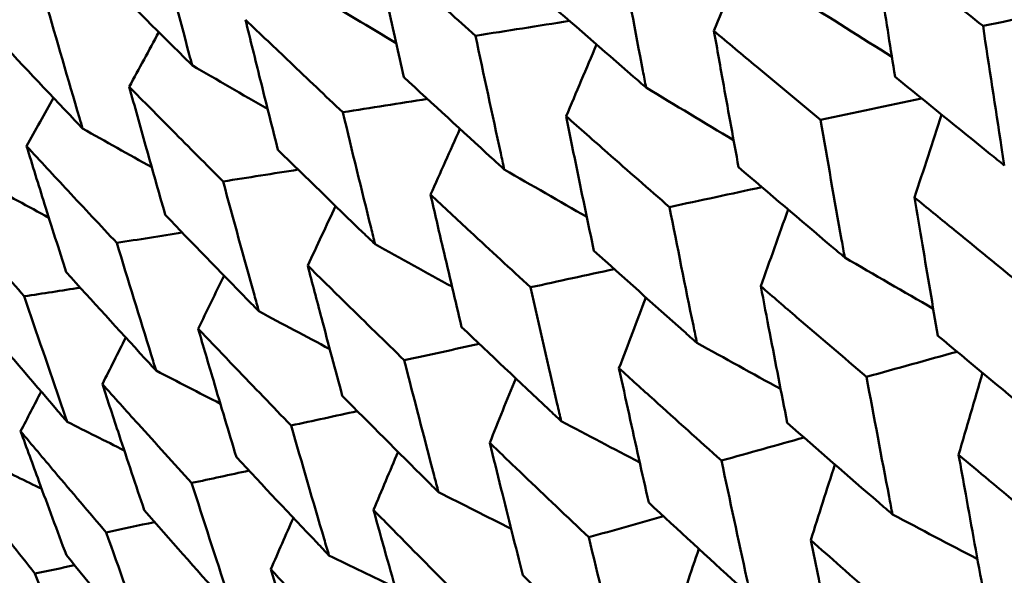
# Model space of a CAD drawing. Header units: millimetres. Extents: x 563 to 2732, y 83 to 2094.
# Tile 27 of 74: x 967.55 to 971.99, y 153.24 to 155.75. Entities that reach past the tile are written whole.
import ezdxf

# ---------------------------------------------------------------- set-up
doc = ezdxf.new("R2010")
doc.units = ezdxf.units.MM
doc.header["$LTSCALE"] = 10
doc.layers.add('Widoczne (ISO)', color=7, linetype='Continuous', lineweight=50)

msp = doc.modelspace()

# ---------------------------------------------------------------- linework, layer by layer
at = {"layer": 'Widoczne (ISO)'}
msp.add_circle((1001.597, 132.9621), 50, dxfattribs=at)
for points, knots in [([(968.3229, 155.5423), (968.3186, 155.5585), (968.3143, 155.5748), (968.2633, 155.769), (968.2172, 155.9473), (968.1716, 156.1258)], [0.0853813, 0.0853813, 0.0853813, 0.0853813, 0.09097809, 0.09097809, 0.15214536, 0.15214536, 0.15214536, 0.15214536]), ([(971.8902, 155.7195), (971.7912, 155.7979), (971.6924, 155.8763), (971.5278, 156.0074), (971.462, 156.06), (971.3962, 156.1126)], [0.02104899, 0.02104899, 0.02104899, 0.02104899, 0.0615671, 0.0615671, 0.08866561, 0.08866561, 0.08866561, 0.08866561]), ([(971.3962, 156.1126), (971.4089, 156.0294), (971.4217, 155.9462), (971.4539, 155.7387), (971.4734, 155.6145), (971.4932, 155.4903)], [0.03448054, 0.03448054, 0.03448054, 0.03448054, 0.06157222, 0.06157222, 0.10209717, 0.10209717, 0.10209717, 0.10209717]), ([(969.601, 155.6755), (969.5187, 155.7491), (969.4366, 155.8228), (969.2852, 155.9591), (969.2159, 156.0218), (969.1467, 156.0845)], [0.02528165, 0.02528165, 0.02528165, 0.02528165, 0.06150593, 0.06150593, 0.09223152, 0.09223152, 0.09223152, 0.09223152]), ([(969.1467, 156.0845), (969.1664, 155.9932), (969.1862, 155.902), (969.2298, 155.7035), (969.2536, 155.5961), (969.2776, 155.4889)], [0.03078053, 0.03078053, 0.03078053, 0.03078053, 0.06149921, 0.06149921, 0.09773041, 0.09773041, 0.09773041, 0.09773041]), ([(970.3706, 155.4416), (970.3658, 155.4667), (970.3609, 155.4919), (970.322, 155.6954), (970.2883, 155.8742), (970.2551, 156.0532)], [0.0806421, 0.0806421, 0.0806421, 0.0806421, 0.08897282, 0.08897282, 0.14811965, 0.14811965, 0.14811965, 0.14811965]), ([(967.8972, 155.9674), (968.0265, 155.8373), (968.1564, 155.7075), (968.2988, 155.5661), (968.3109, 155.5542), (968.3229, 155.5423)], [0.0297954, 0.0297954, 0.0297954, 0.0297954, 0.09092493, 0.09092493, 0.09655955, 0.09655955, 0.09655955, 0.09655955]), ([(967.8289, 155.2571), (967.8242, 155.2731), (967.8195, 155.2891), (967.7631, 155.4802), (967.7122, 155.6557), (967.6618, 155.8315)], [0.0853813, 0.0853813, 0.0853813, 0.0853813, 0.09097809, 0.09097809, 0.15214536, 0.15214536, 0.15214536, 0.15214536]), ([(969.9025, 155.8496), (970.0386, 155.7302), (970.1753, 155.611), (970.3318, 155.4752), (970.3512, 155.4584), (970.3706, 155.4416)], [0.02983351, 0.02983351, 0.02983351, 0.02983351, 0.0889495, 0.0889495, 0.09731113, 0.09731113, 0.09731113, 0.09731113]), ([(969.0028, 155.3302), (968.9232, 155.4053), (968.8438, 155.4806), (968.6975, 155.6198), (968.6305, 155.6838), (968.5636, 155.7479)], [0.02528165, 0.02528165, 0.02528165, 0.02528165, 0.06150593, 0.06150593, 0.09223152, 0.09223152, 0.09223152, 0.09223152]), ([(968.5636, 155.7479), (968.5857, 155.658), (968.6079, 155.5681), (968.6566, 155.3725), (968.6832, 155.2667), (968.7099, 155.1611)], [0.03078053, 0.03078053, 0.03078053, 0.03078053, 0.06149921, 0.06149921, 0.09773041, 0.09773041, 0.09773041, 0.09773041]), ([(971.1571, 155.2963), (971.0607, 155.3761), (970.9646, 155.4562), (970.8046, 155.5899), (970.7406, 155.6435), (970.6766, 155.6972)], [0.02104899, 0.02104899, 0.02104899, 0.02104899, 0.0615671, 0.0615671, 0.08866561, 0.08866561, 0.08866561, 0.08866561]), ([(970.6766, 155.6972), (970.6912, 155.615), (970.7058, 155.5329), (970.7426, 155.328), (970.7649, 155.2054), (970.7874, 155.0828)], [0.03448054, 0.03448054, 0.03448054, 0.03448054, 0.06157222, 0.06157222, 0.10209717, 0.10209717, 0.10209717, 0.10209717]), ([(971.9861, 155.091), (971.9819, 155.1176), (971.9778, 155.1443), (971.9454, 155.3536), (971.9176, 155.5364), (971.8902, 155.7195)], [0.07597559, 0.07597559, 0.07597559, 0.07597559, 0.08464777, 0.08464777, 0.14401425, 0.14401425, 0.14401425, 0.14401425]), ([(967.4193, 155.6915), (967.5436, 155.5585), (967.6686, 155.4259), (967.8058, 155.2814), (967.8173, 155.2692), (967.8289, 155.2571)], [0.0297954, 0.0297954, 0.0297954, 0.0297954, 0.09092493, 0.09092493, 0.09655955, 0.09655955, 0.09655955, 0.09655955]), ([(969.731, 155.0724), (969.7256, 155.0971), (969.7202, 155.1219), (969.6763, 155.3227), (969.6384, 155.499), (969.601, 155.6755)], [0.0806421, 0.0806421, 0.0806421, 0.0806421, 0.08897282, 0.08897282, 0.14811965, 0.14811965, 0.14811965, 0.14811965]), ([(969.2776, 155.4889), (969.4095, 155.3669), (969.5418, 155.2452), (969.6934, 155.1067), (969.7122, 155.0895), (969.731, 155.0724)], [0.02983351, 0.02983351, 0.02983351, 0.02983351, 0.0889495, 0.0889495, 0.09731113, 0.09731113, 0.09731113, 0.09731113]), ([(971.4932, 155.4903), (971.636, 155.3739), (971.7792, 155.2578), (971.9439, 155.1249), (971.965, 155.1079), (971.9861, 155.091)], [0.02530969, 0.02530969, 0.02530969, 0.02530969, 0.08465152, 0.08465152, 0.09334823, 0.09334823, 0.09334823, 0.09334823]), ([(968.4628, 155.0184), (968.3861, 155.0952), (968.3095, 155.1721), (968.1685, 155.3144), (968.1039, 155.3798), (968.0394, 155.4452)], [0.02528165, 0.02528165, 0.02528165, 0.02528165, 0.06150593, 0.06150593, 0.09223152, 0.09223152, 0.09223152, 0.09223152]), ([(968.0394, 155.4452), (968.0639, 155.3567), (968.0885, 155.2683), (968.1425, 155.0757), (968.172, 154.9716), (968.2017, 154.8676)], [0.03078053, 0.03078053, 0.03078053, 0.03078053, 0.06149921, 0.06149921, 0.09773041, 0.09773041, 0.09773041, 0.09773041]), ([(969.148, 154.7357), (969.1419, 154.7602), (969.1359, 154.7846), (969.0869, 154.9824), (969.0446, 155.1561), (969.0028, 155.3302)], [0.0806421, 0.0806421, 0.0806421, 0.0806421, 0.08897282, 0.08897282, 0.14811965, 0.14811965, 0.14811965, 0.14811965]), ([(970.4759, 154.903), (970.3824, 154.9845), (970.2891, 155.0661), (970.1339, 155.2026), (970.0717, 155.2574), (970.0097, 155.3122)], [0.02104899, 0.02104899, 0.02104899, 0.02104899, 0.0615671, 0.0615671, 0.08866561, 0.08866561, 0.08866561, 0.08866561]), ([(970.0097, 155.3122), (970.0262, 155.2311), (970.0427, 155.1501), (970.0844, 154.948), (970.1095, 154.827), (970.135, 154.7062)], [0.03448054, 0.03448054, 0.03448054, 0.03448054, 0.06157222, 0.06157222, 0.10209717, 0.10209717, 0.10209717, 0.10209717]), ([(971.2665, 154.6755), (971.2618, 154.7018), (971.2571, 154.7282), (971.2201, 154.9348), (971.1884, 155.1154), (971.1571, 155.2963)], [0.07597559, 0.07597559, 0.07597559, 0.07597559, 0.08464777, 0.08464777, 0.14401425, 0.14401425, 0.14401425, 0.14401425]), ([(967.9832, 154.7415), (967.9094, 154.82), (967.8358, 154.8986), (967.7002, 155.044), (967.6381, 155.1108), (967.5762, 155.1777)], [0.02528165, 0.02528165, 0.02528165, 0.02528165, 0.06150593, 0.06150593, 0.09223152, 0.09223152, 0.09223152, 0.09223152]), ([(967.5762, 155.1777), (967.6031, 155.0907), (967.6302, 155.0037), (967.6897, 154.8143), (967.7221, 154.7119), (967.7548, 154.6096)], [0.03078053, 0.03078053, 0.03078053, 0.03078053, 0.06149921, 0.06149921, 0.09773041, 0.09773041, 0.09773041, 0.09773041]), ([(968.7099, 155.1611), (968.8373, 155.0365), (968.9651, 154.9123), (969.1116, 154.7708), (969.1298, 154.7533), (969.148, 154.7357)], [0.02983351, 0.02983351, 0.02983351, 0.02983351, 0.0889495, 0.0889495, 0.09731113, 0.09731113, 0.09731113, 0.09731113]), ([(970.7874, 155.0828), (970.9261, 154.9641), (971.0654, 154.8456), (971.2255, 154.7101), (971.246, 154.6928), (971.2665, 154.6755)], [0.02530969, 0.02530969, 0.02530969, 0.02530969, 0.08465152, 0.08465152, 0.09334823, 0.09334823, 0.09334823, 0.09334823]), ([(968.6238, 154.4331), (968.6171, 154.4571), (968.6104, 154.4812), (968.5562, 154.676), (968.5092, 154.847), (968.4628, 155.0184)], [0.0806421, 0.0806421, 0.0806421, 0.0806421, 0.08897282, 0.08897282, 0.14811965, 0.14811965, 0.14811965, 0.14811965]), ([(967.5659, 154.5006), (967.4951, 154.5808), (967.4245, 154.6611), (967.2945, 154.8098), (967.235, 154.8781), (967.1756, 154.9465)], [0.02528165, 0.02528165, 0.02528165, 0.02528165, 0.06150593, 0.06150593, 0.09223152, 0.09223152, 0.09223152, 0.09223152]), ([(969.8493, 154.5412), (969.7588, 154.6245), (969.6685, 154.7078), (969.5182, 154.8472), (969.4581, 154.9031), (969.3981, 154.9591)], [0.02104899, 0.02104899, 0.02104899, 0.02104899, 0.0615671, 0.0615671, 0.08866561, 0.08866561, 0.08866561, 0.08866561]), ([(969.3981, 154.9591), (969.4166, 154.8791), (969.4352, 154.7993), (969.4818, 154.6001), (969.51, 154.4809), (969.5385, 154.3618)], [0.03448054, 0.03448054, 0.03448054, 0.03448054, 0.06157222, 0.06157222, 0.10209717, 0.10209717, 0.10209717, 0.10209717]), ([(972.0723, 154.5459), (971.9644, 154.6334), (971.8567, 154.721), (971.6933, 154.8545), (971.6373, 154.9003), (971.5814, 154.9462)], [0.01681985, 0.01681985, 0.01681985, 0.01681985, 0.06159108, 0.06159108, 0.08495433, 0.08495433, 0.08495433, 0.08495433]), ([(971.5814, 154.9462), (971.5932, 154.8749), (971.605, 154.8036), (971.6398, 154.5958), (971.6629, 154.4593), (971.6863, 154.323)], [0.03825175, 0.03825175, 0.03825175, 0.03825175, 0.06160817, 0.06160817, 0.10638617, 0.10638617, 0.10638617, 0.10638617]), ([(970.5996, 154.2905), (970.5943, 154.3165), (970.5889, 154.3424), (970.5472, 154.5463), (970.5113, 154.7245), (970.4759, 154.903)], [0.07597559, 0.07597559, 0.07597559, 0.07597559, 0.08464777, 0.08464777, 0.14401425, 0.14401425, 0.14401425, 0.14401425]), ([(968.2017, 154.8676), (968.3243, 154.7404), (968.4475, 154.6134), (968.5888, 154.4689), (968.6063, 154.451), (968.6238, 154.4331)], [0.02983351, 0.02983351, 0.02983351, 0.02983351, 0.0889495, 0.0889495, 0.09731113, 0.09731113, 0.09731113, 0.09731113]), ([(968.1605, 154.1656), (968.1531, 154.1893), (968.1457, 154.2129), (968.0861, 154.4046), (968.0344, 154.5729), (967.9832, 154.7415)], [0.0806421, 0.0806421, 0.0806421, 0.0806421, 0.08897282, 0.08897282, 0.14811965, 0.14811965, 0.14811965, 0.14811965]), ([(970.135, 154.7062), (970.2695, 154.585), (970.4045, 154.4641), (970.5599, 154.3258), (970.5797, 154.3081), (970.5996, 154.2905)], [0.02530969, 0.02530969, 0.02530969, 0.02530969, 0.08465152, 0.08465152, 0.09334823, 0.09334823, 0.09334823, 0.09334823]), ([(969.2798, 154.2124), (969.1924, 154.2974), (969.1052, 154.3826), (968.9602, 154.525), (968.9021, 154.5821), (968.8442, 154.6393)], [0.02104899, 0.02104899, 0.02104899, 0.02104899, 0.0615671, 0.0615671, 0.08866561, 0.08866561, 0.08866561, 0.08866561]), ([(968.8442, 154.6393), (968.8648, 154.5606), (968.8855, 154.4819), (968.9374, 154.2858), (968.9688, 154.1684), (969.0004, 154.0511)], [0.03448054, 0.03448054, 0.03448054, 0.03448054, 0.06157222, 0.06157222, 0.10209717, 0.10209717, 0.10209717, 0.10209717]), ([(967.7548, 154.6096), (967.8726, 154.4796), (967.991, 154.3499), (968.1268, 154.2022), (968.1437, 154.1839), (968.1605, 154.1656)], [0.02983351, 0.02983351, 0.02983351, 0.02983351, 0.0889495, 0.0889495, 0.09731113, 0.09731113, 0.09731113, 0.09731113]), ([(969.988, 153.9374), (969.982, 153.963), (969.9761, 153.9886), (969.9293, 154.1896), (969.889, 154.3652), (969.8493, 154.5412)], [0.07597559, 0.07597559, 0.07597559, 0.07597559, 0.08464777, 0.08464777, 0.14401425, 0.14401425, 0.14401425, 0.14401425]), ([(971.3647, 154.1374), (971.2598, 154.2266), (971.1552, 154.316), (970.9965, 154.4522), (970.9421, 154.499), (970.8878, 154.5458)], [0.01681985, 0.01681985, 0.01681985, 0.01681985, 0.06159108, 0.06159108, 0.08495433, 0.08495433, 0.08495433, 0.08495433]), ([(970.8878, 154.5458), (970.9012, 154.4754), (970.9147, 154.405), (970.9542, 154.1999), (970.9804, 154.0653), (971.0069, 153.9308)], [0.03825175, 0.03825175, 0.03825175, 0.03825175, 0.06160817, 0.06160817, 0.10638617, 0.10638617, 0.10638617, 0.10638617]), ([(967.7599, 153.9344), (967.7519, 153.9576), (967.7438, 153.9809), (967.6786, 154.1693), (967.622, 154.3348), (967.5659, 154.5006)], [0.0806421, 0.0806421, 0.0806421, 0.0806421, 0.08897282, 0.08897282, 0.14811965, 0.14811965, 0.14811965, 0.14811965]), ([(967.3711, 154.3881), (967.484, 154.2552), (967.5975, 154.1227), (967.7276, 153.9717), (967.7438, 153.953), (967.7599, 153.9344)], [0.02983351, 0.02983351, 0.02983351, 0.02983351, 0.0889495, 0.0889495, 0.09731113, 0.09731113, 0.09731113, 0.09731113]), ([(968.7696, 153.9179), (968.6854, 154.0048), (968.6015, 154.0918), (968.4618, 154.2373), (968.406, 154.2956), (968.3503, 154.3541)], [0.02104899, 0.02104899, 0.02104899, 0.02104899, 0.0615671, 0.0615671, 0.08866561, 0.08866561, 0.08866561, 0.08866561]), ([(968.3503, 154.3541), (968.373, 154.2766), (968.3958, 154.1992), (968.4532, 154.0062), (968.4878, 153.8907), (968.5227, 153.7753)], [0.03448054, 0.03448054, 0.03448054, 0.03448054, 0.06157222, 0.06157222, 0.10209717, 0.10209717, 0.10209717, 0.10209717]), ([(969.5385, 154.3618), (969.6686, 154.2381), (969.7992, 154.1146), (969.9495, 153.9734), (969.9688, 153.9554), (969.988, 153.9374)], [0.02530969, 0.02530969, 0.02530969, 0.02530969, 0.08465152, 0.08465152, 0.09334823, 0.09334823, 0.09334823, 0.09334823]), ([(971.6863, 154.323), (971.8278, 154.2049), (971.9697, 154.0871), (972.1332, 153.9522), (972.1543, 153.9348), (972.1754, 153.9174)], [0.02053386, 0.02053386, 0.02053386, 0.02053386, 0.08016461, 0.08016461, 0.08898694, 0.08898694, 0.08898694, 0.08898694]), ([(969.4341, 153.6176), (969.4275, 153.6428), (969.4208, 153.668), (969.3689, 153.866), (969.3241, 154.039), (969.2798, 154.2124)], [0.07597559, 0.07597559, 0.07597559, 0.07597559, 0.08464777, 0.08464777, 0.14401425, 0.14401425, 0.14401425, 0.14401425]), ([(970.7104, 153.7596), (970.6087, 153.8507), (970.5073, 153.9419), (970.3535, 154.081), (970.3008, 154.1287), (970.2482, 154.1765)], [0.01681985, 0.01681985, 0.01681985, 0.01681985, 0.06159108, 0.06159108, 0.08495433, 0.08495433, 0.08495433, 0.08495433]), ([(970.2482, 154.1765), (970.2633, 154.1071), (970.2785, 154.0377), (970.3229, 153.8355), (970.3525, 153.7027), (970.3823, 153.5702)], [0.03825175, 0.03825175, 0.03825175, 0.03825175, 0.06160817, 0.06160817, 0.10638617, 0.10638617, 0.10638617, 0.10638617]), ([(968.3208, 153.6588), (968.24, 153.7476), (968.1593, 153.8365), (968.0252, 153.9852), (967.9716, 154.0449), (967.9181, 154.1046)], [0.02104899, 0.02104899, 0.02104899, 0.02104899, 0.0615671, 0.0615671, 0.08866561, 0.08866561, 0.08866561, 0.08866561]), ([(967.9181, 154.1046), (967.9431, 154.0284), (967.9682, 153.9523), (968.0311, 153.7625), (968.0691, 153.6489), (968.1074, 153.5355)], [0.03448054, 0.03448054, 0.03448054, 0.03448054, 0.06157222, 0.06157222, 0.10209717, 0.10209717, 0.10209717, 0.10209717]), ([(971.4818, 153.517), (971.4767, 153.5435), (971.4716, 153.5701), (971.4321, 153.7766), (971.3982, 153.9568), (971.3647, 154.1374)], [0.07138254, 0.07138254, 0.07138254, 0.07138254, 0.08018544, 0.08018544, 0.13983561, 0.13983561, 0.13983561, 0.13983561]), ([(969.0004, 154.0511), (969.1259, 153.9247), (969.2519, 153.7986), (969.397, 153.6544), (969.4155, 153.636), (969.4341, 153.6176)], [0.02530969, 0.02530969, 0.02530969, 0.02530969, 0.08465152, 0.08465152, 0.09334823, 0.09334823, 0.09334823, 0.09334823]), ([(971.0069, 153.9308), (971.1443, 153.8103), (971.2821, 153.6901), (971.4408, 153.5524), (971.4613, 153.5347), (971.4818, 153.517)], [0.02053386, 0.02053386, 0.02053386, 0.02053386, 0.08016461, 0.08016461, 0.08898694, 0.08898694, 0.08898694, 0.08898694]), ([(967.9352, 153.4361), (967.8577, 153.5269), (967.7805, 153.6178), (967.6521, 153.7698), (967.6007, 153.8307), (967.5495, 153.8918)], [0.02104899, 0.02104899, 0.02104899, 0.02104899, 0.0615671, 0.0615671, 0.08866561, 0.08866561, 0.08866561, 0.08866561]), ([(967.5495, 153.8918), (967.5768, 153.8169), (967.6042, 153.7421), (967.6728, 153.5557), (967.7142, 153.4441), (967.756, 153.3326)], [0.03448054, 0.03448054, 0.03448054, 0.03448054, 0.06157222, 0.06157222, 0.10209717, 0.10209717, 0.10209717, 0.10209717]), ([(968.9401, 153.3324), (968.9328, 153.3572), (968.9255, 153.382), (968.8681, 153.5769), (968.8186, 153.7472), (968.7696, 153.9179)], [0.07597559, 0.07597559, 0.07597559, 0.07597559, 0.08464777, 0.08464777, 0.14401425, 0.14401425, 0.14401425, 0.14401425]), ([(970.112, 153.4141), (970.0137, 153.5071), (969.9156, 153.6003), (969.7669, 153.7423), (969.716, 153.7911), (969.6652, 153.8399)], [0.01681985, 0.01681985, 0.01681985, 0.01681985, 0.06159108, 0.06159108, 0.08495433, 0.08495433, 0.08495433, 0.08495433]), ([(969.6652, 153.8399), (969.6821, 153.7715), (969.699, 153.7032), (969.7486, 153.5039), (969.7816, 153.3731), (969.8148, 153.2425)], [0.03825175, 0.03825175, 0.03825175, 0.03825175, 0.06160817, 0.06160817, 0.10638617, 0.10638617, 0.10638617, 0.10638617]), ([(972.2667, 153.3793), (972.1503, 153.476), (972.0341, 153.5729), (971.8722, 153.7086), (971.8261, 153.7472), (971.7801, 153.7859)], [0.01259731, 0.01259731, 0.01259731, 0.01259731, 0.06159863, 0.06159863, 0.08110666, 0.08110666, 0.08110666, 0.08110666]), ([(971.7801, 153.7859), (971.7906, 153.7268), (971.8012, 153.6676), (971.8385, 153.4599), (971.8655, 153.3116), (971.8928, 153.1634)], [0.04208868, 0.04208868, 0.04208868, 0.04208868, 0.06158988, 0.06158988, 0.11059803, 0.11059803, 0.11059803, 0.11059803]), ([(968.5227, 153.7753), (968.6434, 153.6462), (968.7647, 153.5173), (968.9044, 153.37), (968.9222, 153.3512), (968.9401, 153.3324)], [0.02530969, 0.02530969, 0.02530969, 0.02530969, 0.08465152, 0.08465152, 0.09334823, 0.09334823, 0.09334823, 0.09334823]), ([(970.8422, 153.1477), (970.8365, 153.1739), (970.8308, 153.2001), (970.7863, 153.4037), (970.7481, 153.5815), (970.7104, 153.7596)], [0.07138254, 0.07138254, 0.07138254, 0.07138254, 0.08018544, 0.08018544, 0.13983561, 0.13983561, 0.13983561, 0.13983561]), ([(967.6142, 153.2508), (967.5401, 153.3435), (967.4664, 153.4365), (967.3438, 153.5918), (967.2948, 153.6541), (967.246, 153.7165)], [0.02104899, 0.02104899, 0.02104899, 0.02104899, 0.0615671, 0.0615671, 0.08866561, 0.08866561, 0.08866561, 0.08866561]), ([(968.508, 153.0829), (968.4999, 153.1073), (968.4919, 153.1317), (968.429, 153.3233), (968.3746, 153.4909), (968.3208, 153.6588)], [0.07597559, 0.07597559, 0.07597559, 0.07597559, 0.08464777, 0.08464777, 0.14401425, 0.14401425, 0.14401425, 0.14401425]), ([(970.3823, 153.5702), (970.5153, 153.4471), (970.6487, 153.3244), (970.8025, 153.1839), (970.8224, 153.1658), (970.8422, 153.1477)], [0.02053386, 0.02053386, 0.02053386, 0.02053386, 0.08016461, 0.08016461, 0.08898694, 0.08898694, 0.08898694, 0.08898694]), ([(968.1074, 153.5355), (968.2232, 153.4035), (968.3396, 153.2719), (968.4737, 153.1213), (968.4908, 153.1021), (968.508, 153.0829)], [0.02530969, 0.02530969, 0.02530969, 0.02530969, 0.08465152, 0.08465152, 0.09334823, 0.09334823, 0.09334823, 0.09334823]), ([(969.5718, 153.1022), (969.4769, 153.1972), (969.3824, 153.2924), (969.2391, 153.4376), (969.19, 153.4874), (969.141, 153.5373)], [0.01681985, 0.01681985, 0.01681985, 0.01681985, 0.06159108, 0.06159108, 0.08495433, 0.08495433, 0.08495433, 0.08495433]), ([(969.141, 153.5373), (969.1597, 153.4699), (969.1785, 153.4026), (969.2335, 153.2065), (969.27, 153.0778), (969.3068, 152.9492)], [0.03825175, 0.03825175, 0.03825175, 0.03825175, 0.06160817, 0.06160817, 0.10638617, 0.10638617, 0.10638617, 0.10638617]), ([(968.1394, 152.8701), (968.1306, 152.8941), (968.1219, 152.9181), (968.0532, 153.1064), (967.9939, 153.2711), (967.9352, 153.4361)], [0.07597559, 0.07597559, 0.07597559, 0.07597559, 0.08464777, 0.08464777, 0.14401425, 0.14401425, 0.14401425, 0.14401425]), ([(970.2592, 152.8111), (970.2528, 152.8369), (970.2464, 152.8627), (970.1968, 153.0634), (970.1541, 153.2386), (970.112, 153.4141)], [0.07138254, 0.07138254, 0.07138254, 0.07138254, 0.08018544, 0.08018544, 0.13983561, 0.13983561, 0.13983561, 0.13983561]), ([(971.5854, 152.9859), (971.4723, 153.0846), (971.3596, 153.1834), (971.2025, 153.3219), (971.1578, 153.3614), (971.1132, 153.4009)], [0.01259731, 0.01259731, 0.01259731, 0.01259731, 0.06159863, 0.06159863, 0.08110666, 0.08110666, 0.08110666, 0.08110666]), ([(971.1132, 153.4009), (971.1251, 153.3425), (971.137, 153.2842), (971.1792, 153.0793), (971.2097, 152.933), (971.2406, 152.7868)], [0.04208868, 0.04208868, 0.04208868, 0.04208868, 0.06158988, 0.06158988, 0.11059803, 0.11059803, 0.11059803, 0.11059803]), ([(967.756, 153.3326), (967.8668, 153.1978), (967.9782, 153.0632), (968.1065, 152.9094), (968.123, 152.8897), (968.1394, 152.8701)], [0.02530969, 0.02530969, 0.02530969, 0.02530969, 0.08465152, 0.08465152, 0.09334823, 0.09334823, 0.09334823, 0.09334823]), ([(969.092, 152.8252), (969.0007, 152.9223), (968.9098, 153.0196), (968.772, 153.1679), (968.7248, 153.2188), (968.6777, 153.2698)], [0.01681985, 0.01681985, 0.01681985, 0.01681985, 0.06159108, 0.06159108, 0.08495433, 0.08495433, 0.08495433, 0.08495433]), ([(968.6777, 153.2698), (968.6983, 153.2035), (968.719, 153.1373), (968.7795, 152.9444), (968.8197, 152.8178), (968.8601, 152.6913)], [0.03825175, 0.03825175, 0.03825175, 0.03825175, 0.06160817, 0.06160817, 0.10638617, 0.10638617, 0.10638617, 0.10638617]), ([(967.8358, 152.6948), (967.8263, 152.7184), (967.8168, 152.7419), (967.7423, 152.9269), (967.6779, 153.0887), (967.6142, 153.2508)], [0.07597559, 0.07597559, 0.07597559, 0.07597559, 0.08464777, 0.08464777, 0.14401425, 0.14401425, 0.14401425, 0.14401425]), ([(969.8148, 153.2425), (969.9432, 153.1169), (970.0722, 152.9916), (970.2208, 152.8481), (970.24, 152.8296), (970.2592, 152.8111)], [0.02053386, 0.02053386, 0.02053386, 0.02053386, 0.08016461, 0.08016461, 0.08898694, 0.08898694, 0.08898694, 0.08898694])]:
    msp.add_open_spline(points, degree=3, knots=knots, dxfattribs=at)
for points in [[(970.6766, 155.6972), (970.7229, 155.814), (970.7693, 155.9308), (970.8157, 156.0476)], [(968.8768, 155.862), (968.9989, 155.7886), (969.1211, 155.7153), (969.2434, 155.6423)], [(971.0642, 155.8421), (971.2023, 155.7545), (971.3406, 155.6673), (971.4789, 155.5804)], [(972.3841, 155.8224), (972.2195, 155.7881), (972.0548, 155.7538), (971.8902, 155.7195)], [(970.0252, 155.7422), (969.8838, 155.7199), (969.7424, 155.6977), (969.601, 155.6755)], [(968.0394, 155.4452), (968.0838, 155.5273), (968.1283, 155.6094), (968.1727, 155.6915)], [(970.0097, 155.3122), (970.0554, 155.4201), (970.1012, 155.528), (970.147, 155.6358)], [(968.3229, 155.5423), (968.4363, 155.4764), (968.5498, 155.4108), (968.6634, 155.3454)], [(970.3706, 155.4416), (970.502, 155.3623), (970.6335, 155.2833), (970.7651, 155.2045)], [(967.5762, 155.1777), (967.6166, 155.2503), (967.6572, 155.3229), (967.6977, 155.3955)], [(969.3842, 155.3905), (969.257, 155.3704), (969.1299, 155.3503), (969.0028, 155.3302)], [(971.6126, 155.3931), (971.4608, 155.3608), (971.3089, 155.3285), (971.1571, 155.2963)], [(971.5814, 154.9462), (971.6219, 155.0707), (971.6626, 155.1951), (971.7033, 155.3195)], [(967.8289, 155.2571), (967.9328, 155.1987), (968.0367, 155.1405), (968.1407, 155.0825)], [(969.3981, 154.9591), (969.4424, 155.0579), (969.4867, 155.1566), (969.531, 155.2554)], [(968.8013, 155.0719), (968.6885, 155.054), (968.5756, 155.0362), (968.4628, 155.0184)], [(969.731, 155.0724), (969.8549, 155.0008), (969.979, 154.9295), (970.1031, 154.8585)], [(967.3968, 155.0076), (967.4901, 154.9566), (967.5835, 154.9058), (967.6769, 154.8551)], [(970.8927, 154.9928), (970.7538, 154.9629), (970.6148, 154.9329), (970.4759, 154.903)], [(968.8442, 154.6393), (968.8862, 154.7287), (968.9282, 154.8182), (968.9703, 154.9076)], [(970.8878, 154.5458), (970.9288, 154.6613), (970.9698, 154.7767), (971.0109, 154.8921)], [(968.2788, 154.7877), (968.1803, 154.7723), (968.0817, 154.7569), (967.9832, 154.7415)], [(969.148, 154.7357), (969.2636, 154.6717), (969.3794, 154.6078), (969.4952, 154.5441)], [(971.2665, 154.6755), (971.3994, 154.5983), (971.5324, 154.5214), (971.6655, 154.4448)], [(968.3503, 154.3541), (968.3892, 154.4339), (968.4281, 154.5138), (968.4671, 154.5936)], [(970.2271, 154.6233), (970.1011, 154.5959), (969.9752, 154.5686), (969.8493, 154.5412)], [(967.8186, 154.5393), (967.7343, 154.5264), (967.6501, 154.5135), (967.5659, 154.5006)], [(970.2482, 154.1765), (970.2887, 154.2829), (970.3291, 154.3892), (970.3697, 154.4954)], [(968.6238, 154.4331), (968.7303, 154.3762), (968.8369, 154.3194), (968.9436, 154.2629)], [(967.9181, 154.1046), (967.9533, 154.1745), (967.9885, 154.2445), (968.0238, 154.3144)], [(969.6182, 154.2861), (969.5054, 154.2615), (969.3926, 154.237), (969.2798, 154.2124)], [(970.5996, 154.2905), (970.7254, 154.221), (970.8512, 154.1517), (970.9771, 154.0827)], [(971.773, 154.2508), (971.6369, 154.213), (971.5008, 154.1752), (971.3647, 154.1374)], [(968.1605, 154.1656), (968.257, 154.1157), (968.3536, 154.0659), (968.4503, 154.0163)], [(971.7801, 153.7859), (971.8159, 153.9091), (971.8518, 154.0323), (971.8877, 154.1553)], [(969.6652, 153.8399), (969.7042, 153.9369), (969.7433, 154.0338), (969.7824, 154.1307)], [(967.5495, 153.8918), (967.5804, 153.9515), (967.6112, 154.0113), (967.6421, 154.071)], [(969.0684, 153.9827), (968.9688, 153.9611), (968.8692, 153.9395), (968.7696, 153.9179)], [(967.7599, 153.9344), (967.8455, 153.8913), (967.9312, 153.8484), (968.0169, 153.8055)], [(969.988, 153.9374), (970.1058, 153.8752), (970.2238, 153.8131), (970.3417, 153.7513)], [(971.0832, 153.8639), (970.9589, 153.8291), (970.8347, 153.7944), (970.7104, 153.7596)], [(969.141, 153.5373), (969.1779, 153.6246), (969.2147, 153.7119), (969.2517, 153.7991)], [(971.1132, 153.4009), (971.1493, 153.5149), (971.1856, 153.6289), (971.2219, 153.7428)], [(967.4237, 153.7402), (967.4973, 153.7041), (967.571, 153.668), (967.6447, 153.6319)], [(968.5796, 153.7145), (968.4934, 153.6959), (968.4071, 153.6773), (968.3208, 153.6588)], [(969.4341, 153.6176), (969.5433, 153.5623), (969.6525, 153.5072), (969.7617, 153.4522)], [(968.1539, 153.4825), (968.081, 153.467), (968.0081, 153.4516), (967.9352, 153.4361)], [(968.6777, 153.2698), (968.7117, 153.3471), (968.7456, 153.4245), (968.7797, 153.5018)], [(970.4488, 153.5087), (970.3365, 153.4772), (970.2242, 153.4456), (970.112, 153.4141)], [(971.4818, 153.517), (971.6094, 153.4496), (971.7371, 153.3825), (971.8649, 153.3156)], [(970.5016, 153.0478), (970.5372, 153.1524), (970.5729, 153.257), (970.6086, 153.3615)], [(968.9401, 153.3324), (969.0397, 153.2837), (969.1394, 153.2353), (969.2391, 153.1869)], [(967.7928, 153.2878), (967.7332, 153.2755), (967.6737, 153.2631), (967.6142, 153.2508)]]:
    msp.add_open_spline(points, degree=3, dxfattribs=at)

doc.saveas('drawing.dxf')
